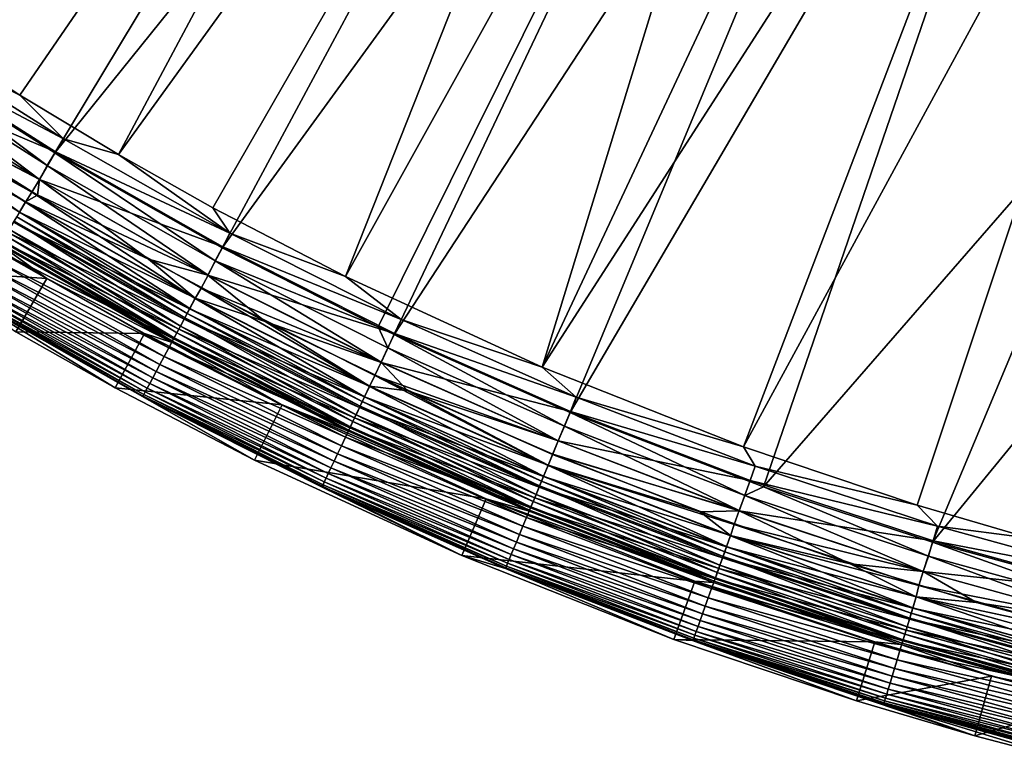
# Model space of a CAD drawing. Header units: metres. Extents: x -900 to 900, y -400 to 400.
# Tile 5 of 243: x -800 to -752, y -394 to -358. Entities that reach past the tile are written whole.
import ezdxf

# ---------------------------------------------------------------- set-up
doc = ezdxf.new("R2010")
doc.units = ezdxf.units.M

msp = doc.modelspace()

# ---------------------------------------------------------------- linework, layer by layer
at = {"layer": 'top'}
for points in [[(-814.191162, -353.609955, -3.399924), (-778.5177, -317.338135, -32.388844), (-806.518616, -359.015991, -3.399924)], [(-778.5177, -317.338135, -32.388844), (-772.715027, -321.034332, -32.375225), (-806.518616, -359.015991, -3.399924)], [(-800.325439, -361.217438, -0.803848), (-771.867798, -319.798737, -29.776999), (-807.198975, -356.74234, -0.803848)], [(-771.867798, -319.798737, -29.776999), (-800.325439, -361.217438, -0.803848), (-795.533813, -364.093658, -0.803848)], [(-765.935669, -323.15976, -29.762093), (-771.867798, -319.798737, -29.776999), (-795.533813, -364.093658, -0.803848)], [(-806.518616, -359.015991, -3.399924), (-772.715027, -321.034332, -32.375225), (-798.623413, -364.016693, -3.399924)], [(-772.715027, -321.034332, -32.375225), (-766.738953, -324.443146, -32.360474), (-798.623413, -364.016693, -3.399924)], [(-765.935669, -323.15976, -29.762093), (-795.533813, -364.093658, -0.803848), (-790.941956, -366.673492, -0.803848)], [(-784.498657, -370.017365, -0.803848), (-765.935669, -323.15976, -29.762093), (-790.941956, -366.673492, -0.803848)], [(-760.099243, -326.105774, -29.746714), (-765.935669, -323.15976, -29.762093), (-784.498657, -370.017365, -0.803848)], [(-798.623413, -364.016693, -3.399924), (-766.738953, -324.443146, -32.360474), (-790.492249, -368.623932, -3.399924)], [(-766.738953, -324.443146, -32.360474), (-760.60376, -327.556427, -32.34457), (-790.492249, -368.623932, -3.399924)], [(-774.93988, -374.420105, -0.803848), (-760.099243, -326.105774, -29.746714), (-784.498657, -370.017365, -0.803848)], [(-774.93988, -374.420105, -0.803848), (-753.64325, -328.983063, -29.72888), (-760.099243, -326.105774, -29.746714)], [(-790.492249, -368.623932, -3.399924), (-760.60376, -327.556427, -32.34457), (-782.918945, -372.458221, -3.399924)], [(-760.60376, -327.556427, -32.34457), (-782.140686, -372.828522, -3.399924), (-782.918945, -372.458221, -3.399924)], [(-760.60376, -327.556427, -32.34457), (-754.324158, -330.367065, -32.327477), (-782.140686, -372.828522, -3.399924)], [(-747.252197, -331.464813, -29.710361), (-753.64325, -328.983063, -29.72888), (-774.93988, -374.420105, -0.803848)], [(-754.324158, -330.367065, -32.327477), (-773.58844, -376.619751, -3.399924), (-782.140686, -372.828522, -3.399924)], [(-754.324158, -330.367065, -32.327477), (-747.914978, -332.868317, -32.309166), (-773.58844, -376.619751, -3.399924)], [(-765.150696, -378.2836, -0.803848), (-747.252197, -331.464813, -29.710361), (-774.93988, -374.420105, -0.803848)], [(-740.871094, -333.599945, -29.690994), (-747.252197, -331.464813, -29.710361), (-765.150696, -378.2836, -0.803848)], [(-747.914978, -332.868317, -32.309166), (-764.190063, -380.22464, -3.399924), (-773.58844, -376.619751, -3.399924)], [(-764.190063, -380.22464, -3.399924), (-747.914978, -332.868317, -32.309166), (-746.190552, -359.55777, -17.935678)], [(-756.717102, -381.120422, -0.803848), (-740.871094, -333.599945, -29.690994), (-765.150696, -378.2836, -0.803848)], [(-740.871094, -333.599945, -29.690994), (-756.717102, -381.120422, -0.803848), (-751.247925, -382.727722, -0.803848)], [(-800.325439, -361.217438, -0.803848), (-807.198975, -356.74234, -0.803848), (-806.070984, -358.346863, -0.456723)], [(-798.211548, -363.327484, -0.456723), (-806.070984, -358.346863, -0.456723), (-806.483887, -358.964722, -0.204445)], [(-798.211548, -363.327484, -0.456723), (-800.325439, -361.217438, -0.803848), (-806.070984, -358.346863, -0.456723)], [(-806.483887, -358.964722, -0.204445), (-807.333557, -360.271362), (-798.593628, -363.964905, -0.204445)], [(-806.915283, -359.610168, -3.101714), (-806.518616, -359.015991, -3.399924), (-798.992798, -364.630707, -3.101714)], [(-806.518616, -359.015991, -3.399924), (-798.623413, -364.016693, -3.399924), (-798.992798, -364.630707, -3.101714)], [(-798.593628, -363.964905, -0.204445), (-798.211548, -363.327484, -0.456723), (-806.483887, -358.964722, -0.204445)], [(-799.375, -365.306335, -3), (-807.33136, -360.268036, -3), (-806.915283, -359.610168, -3.101714)], [(-798.992798, -364.630707, -3.101714), (-799.375, -365.306335, -3), (-806.915283, -359.610168, -3.101714)], [(-755.964355, -382.92392, -3.399924), (-764.190063, -380.22464, -3.399924), (-746.190552, -359.55777, -17.935678)], [(-738.483459, -361.563904, -17.935678), (-755.964355, -382.92392, -3.399924), (-746.190552, -359.55777, -17.935678)], [(-807.33136, -360.268036, -3), (-799.375, -365.306335, -3), (-807.730591, -360.86554, -3)], [(-807.333557, -360.271362), (-807.066772, -361.289337), (-799.377075, -365.309753)], [(-807.333557, -360.271362), (-799.377075, -365.309753), (-798.593628, -363.964905, -0.204445)], [(-807.730591, -360.86554, -3), (-799.744446, -365.922699, -3), (-808.065002, -361.330475, -3.056892)], [(-807.730591, -360.86554, -3), (-799.375, -365.306335, -3), (-799.744446, -365.922699, -3)], [(-795.533813, -364.093658, -0.803848), (-800.325439, -361.217438, -0.803848), (-798.211548, -363.327484, -0.456723)], [(-808.059326, -361.32196, -0.028766), (-808.381104, -361.803497, -0.114353), (-800.051514, -366.396606, -0.028766)], [(-808.065002, -361.330475, -3.056892), (-799.744446, -365.922699, -3), (-800.056763, -366.405396, -3.056892)], [(-800.343872, -366.884247, -3.22474), (-808.065002, -361.330475, -3.056892), (-800.056763, -366.405396, -3.056892)], [(-799.475098, -366.06662), (-807.066772, -361.289337), (-808.059326, -361.32196, -0.028766)], [(-800.051514, -366.396606, -0.028766), (-799.475098, -366.06662), (-808.059326, -361.32196, -0.028766)], [(-807.066772, -361.289337), (-799.475098, -366.06662), (-799.377075, -365.309753)], [(-746.937378, -385.419708, -3.399924), (-755.964355, -382.92392, -3.399924), (-738.483459, -361.563904, -17.935678)], [(-808.381104, -361.803497, -0.114353), (-800.349304, -366.893372, -0.114353), (-800.051514, -366.396606, -0.028766)], [(-790.115173, -367.91864, -0.456723), (-798.211548, -363.327484, -0.456723), (-798.593628, -363.964905, -0.204445)], [(-790.115173, -367.91864, -0.456723), (-795.533813, -364.093658, -0.803848), (-798.211548, -363.327484, -0.456723)], [(-798.593628, -363.964905, -0.204445), (-799.377075, -365.309753), (-790.465576, -368.574036, -0.204445)], [(-798.992798, -364.630707, -3.101714), (-798.623413, -364.016693, -3.399924), (-790.831604, -369.258636, -3.101714)], [(-798.623413, -364.016693, -3.399924), (-790.492249, -368.623932, -3.399924), (-790.831604, -369.258636, -3.101714)], [(-790.465576, -368.574036, -0.204445), (-790.115173, -367.91864, -0.456723), (-798.593628, -363.964905, -0.204445)], [(-790.115173, -367.91864, -0.456723), (-790.941956, -366.673492, -0.803848), (-795.533813, -364.093658, -0.803848)], [(-791.18103, -369.948151, -3), (-799.375, -365.306335, -3), (-798.992798, -364.630707, -3.101714)], [(-790.831604, -369.258636, -3.101714), (-791.18103, -369.948151, -3), (-798.992798, -364.630707, -3.101714)], [(-799.375, -365.306335, -3), (-791.18103, -369.948151, -3), (-799.744446, -365.922699, -3)], [(-799.377075, -365.309753), (-799.475098, -366.06662), (-794.073608, -369.175079)], [(-799.377075, -365.309753), (-794.073608, -369.175079), (-791.182922, -369.951691)], [(-799.377075, -365.309753), (-791.182922, -369.951691), (-790.465576, -368.574036, -0.204445)], [(-799.744446, -365.922699, -3), (-791.807129, -371.083435, -3.056892), (-800.056763, -366.405396, -3.056892)], [(-794.073608, -369.175079), (-799.475098, -366.06662), (-800.051514, -366.396606, -0.028766)], [(-799.744446, -365.922699, -3), (-791.18103, -369.948151, -3), (-791.519775, -370.58194, -3)], [(-799.744446, -365.922699, -3), (-791.519775, -370.58194, -3), (-791.807129, -371.083435, -3.056892)], [(-800.051514, -366.396606, -0.028766), (-800.349304, -366.893372, -0.114353), (-791.802307, -371.074432, -0.028766)], [(-792.070374, -371.575836, -3.22474), (-800.343872, -366.884247, -3.22474), (-800.056763, -366.405396, -3.056892)], [(-800.056763, -366.405396, -3.056892), (-791.807129, -371.083435, -3.056892), (-792.070374, -371.575836, -3.22474)], [(-791.802307, -371.074432, -0.028766), (-794.073608, -369.175079), (-800.051514, -366.396606, -0.028766)], [(-800.349304, -366.893372, -0.114353), (-800.642029, -367.381653, -0.255695), (-792.075378, -371.585205, -0.114353)], [(-792.194824, -371.808533, -3.348771), (-800.479553, -367.110565, -3.348771), (-800.343872, -366.884247, -3.22474)], [(-800.349304, -366.893372, -0.114353), (-792.075378, -371.585205, -0.114353), (-791.802307, -371.074432, -0.028766)], [(-792.194824, -371.808533, -3.348771), (-800.343872, -366.884247, -3.22474), (-792.070374, -371.575836, -3.22474)], [(-784.498657, -370.017365, -0.803848), (-790.941956, -366.673492, -0.803848), (-790.115173, -367.91864, -0.456723)], [(-803.990723, -367.125946, -35), (-799.023621, -370.107483, -35), (-805.572205, -369.675354, -35)], [(-801.278992, -368.483002, -5.959025), (-799.023621, -370.107483, -35), (-803.990723, -367.125946, -35)], [(-800.642029, -367.381653, -0.255695), (-800.926392, -367.855896, -0.451727), (-792.343811, -372.08725, -0.255695)], [(-800.608215, -367.325226, -3.497899), (-792.525452, -372.427032, -3.865118), (-800.840149, -367.712097, -3.865118)], [(-800.642029, -367.381653, -0.255695), (-792.343811, -372.08725, -0.255695), (-792.075378, -371.585205, -0.114353)], [(-800.479553, -367.110565, -3.348771), (-792.312805, -372.029266, -3.497899), (-800.608215, -367.325226, -3.497899)], [(-800.608215, -367.325226, -3.497899), (-792.312805, -372.029266, -3.497899), (-792.525452, -372.427032, -3.865118)], [(-792.312805, -372.029266, -3.497899), (-800.479553, -367.110565, -3.348771), (-792.194824, -371.808533, -3.348771)], [(-800.926392, -367.855896, -0.451727), (-801.199097, -368.310791, -0.70103), (-792.604492, -372.57489, -0.451727)], [(-800.840149, -367.712097, -3.865118), (-792.700439, -372.754333, -4.312942), (-801.031006, -368.030396, -4.312942)], [(-800.926392, -367.855896, -0.451727), (-792.604492, -372.57489, -0.451727), (-792.343811, -372.08725, -0.255695)], [(-800.840149, -367.712097, -3.865118), (-792.525452, -372.427032, -3.865118), (-792.700439, -372.754333, -4.312942)], [(-781.799561, -372.107422, -0.456723), (-790.115173, -367.91864, -0.456723), (-790.465576, -368.574036, -0.204445)], [(-781.799561, -372.107422, -0.456723), (-784.498657, -370.017365, -0.803848), (-790.115173, -367.91864, -0.456723)], [(-801.199097, -368.310791, -0.70103), (-801.457764, -368.742279, -1.000777), (-792.854614, -373.042633, -0.70103)], [(-792.92688, -373.214447, -5.959025), (-801.278992, -368.483002, -5.959025), (-801.262573, -368.416656, -5.381563)], [(-792.912781, -373.151489, -5.381563), (-801.262573, -368.416656, -5.381563), (-801.173767, -368.268524, -4.82471)], [(-792.92688, -373.214447, -5.959025), (-801.262573, -368.416656, -5.381563), (-792.912781, -373.151489, -5.381563)], [(-801.199097, -368.310791, -0.70103), (-792.854614, -373.042633, -0.70103), (-792.604492, -372.57489, -0.451727)], [(-801.031006, -368.030396, -4.312942), (-792.83136, -372.999176, -4.82471), (-801.173767, -368.268524, -4.82471)], [(-801.173767, -368.268524, -4.82471), (-792.83136, -372.999176, -4.82471), (-792.912781, -373.151489, -5.381563)], [(-801.031006, -368.030396, -4.312942), (-792.700439, -372.754333, -4.312942), (-792.83136, -372.999176, -4.82471)], [(-793.091797, -373.486298, -1.000777), (-801.457764, -368.742279, -1.000777), (-801.700134, -369.146545, -1.34779)], [(-792.854614, -373.042633, -0.70103), (-801.457764, -368.742279, -1.000777), (-793.091797, -373.486298, -1.000777)], [(-801.278992, -368.483002, -5.959025), (-792.92688, -373.214447, -5.959025), (-799.023621, -370.107483, -35)], [(-790.465576, -368.574036, -0.204445), (-791.182922, -369.951691), (-782.117371, -372.779236, -0.204445)], [(-790.831604, -369.258636, -3.101714), (-790.492249, -368.623932, -3.399924), (-782.918945, -372.458221, -3.399924)], [(-782.117371, -372.779236, -0.204445), (-781.799561, -372.107422, -0.456723), (-790.465576, -368.574036, -0.204445)], [(-793.314026, -373.901978, -1.34779), (-801.700134, -369.146545, -1.34779), (-801.92395, -369.519836, -1.738888)], [(-793.091797, -373.486298, -1.000777), (-801.700134, -369.146545, -1.34779), (-793.314026, -373.901978, -1.34779)], [(-788.398804, -372.196991), (-794.073608, -369.175079), (-791.802307, -371.074432, -0.028766)], [(-794.073608, -369.175079), (-788.398804, -372.196991), (-791.182922, -369.951691)], [(-782.769104, -374.182343, -3), (-791.18103, -369.948151, -3), (-790.831604, -369.258636, -3.101714)], [(-782.449341, -373.481018, -3.101714), (-782.769104, -374.182343, -3), (-790.831604, -369.258636, -3.101714)], [(-790.831604, -369.258636, -3.101714), (-782.918945, -372.458221, -3.399924), (-782.449341, -373.481018, -3.101714)], [(-805.572205, -369.675354, -35), (-799.023621, -370.107483, -35), (-800.529419, -372.702332, -35)], [(-802.307495, -370.159637, -2.639013), (-793.705383, -374.634033, -2.170691), (-802.126953, -369.85849, -2.170691)], [(-793.519226, -374.285797, -1.738888), (-801.92395, -369.519836, -1.738888), (-802.126953, -369.85849, -2.170691)], [(-802.126953, -369.85849, -2.170691), (-793.705383, -374.634033, -2.170691), (-793.519226, -374.285797, -1.738888)], [(-793.314026, -373.901978, -1.34779), (-801.92395, -369.519836, -1.738888), (-793.519226, -374.285797, -1.738888)], [(-793.870911, -374.943695, -2.639013), (-802.307495, -370.159637, -2.639013), (-802.463867, -370.420471, -3.139467)], [(-793.705383, -374.634033, -2.170691), (-802.307495, -370.159637, -2.639013), (-793.870911, -374.943695, -2.639013)], [(-799.023621, -370.107483, -35), (-794.263611, -372.781769, -35), (-800.529419, -372.702332, -35)], [(-792.92688, -373.214447, -5.959025), (-794.263611, -372.781769, -35), (-799.023621, -370.107483, -35)], [(-791.18103, -369.948151, -3), (-782.769104, -374.182343, -3), (-791.519775, -370.58194, -3)], [(-791.182922, -369.951691), (-788.398804, -372.196991), (-782.770813, -374.185974)], [(-791.182922, -369.951691), (-782.770813, -374.185974), (-782.117371, -372.779236, -0.204445)], [(-774.93988, -374.420105, -0.803848), (-784.498657, -370.017365, -0.803848), (-781.799561, -372.107422, -0.456723)], [(-802.772949, -370.936005, -4.786941), (-794.22876, -375.612946, -4.218875), (-802.697693, -370.810516, -4.218875)], [(-802.697693, -370.810516, -4.218875), (-794.134033, -375.435822, -3.667668), (-802.594421, -370.638245, -3.667668)], [(-802.697693, -370.810516, -4.218875), (-794.22876, -375.612946, -4.218875), (-794.134033, -375.435822, -3.667668)], [(-794.014343, -375.211884, -3.139467), (-802.463867, -370.420471, -3.139467), (-802.594421, -370.638245, -3.667668)], [(-802.594421, -370.638245, -3.667668), (-794.134033, -375.435822, -3.667668), (-794.014343, -375.211884, -3.139467)], [(-793.870911, -374.943695, -2.639013), (-802.463867, -370.420471, -3.139467), (-794.014343, -375.211884, -3.139467)], [(-791.519775, -370.58194, -3), (-783.334167, -375.351532, -3.056892), (-791.807129, -371.083435, -3.056892)], [(-791.519775, -370.58194, -3), (-782.769104, -374.182343, -3), (-783.076355, -374.83197, -3)], [(-791.519775, -370.58194, -3), (-783.076355, -374.83197, -3), (-783.334167, -375.351532, -3.056892)], [(-802.82135, -371.056213, -5.947641), (-794.340454, -375.821899, -5.365363), (-802.819519, -371.013733, -5.365363)], [(-802.82135, -371.056213, -5.947641), (-794.341064, -375.860199, -5.947641), (-794.340454, -375.821899, -5.365363)], [(-794.341064, -375.860199, -5.947641), (-802.82135, -371.056213, -5.947641), (-788.915894, -378.936615, -35)], [(-788.915894, -378.936615, -35), (-802.82135, -371.056213, -5.947641), (-795.696838, -375.417389, -35)], [(-802.82135, -371.056213, -5.947641), (-800.529419, -372.702332, -35), (-795.696838, -375.417389, -35)], [(-802.819519, -371.013733, -5.365363), (-794.297729, -375.741974, -4.786941), (-802.772949, -370.936005, -4.786941)], [(-802.819519, -371.013733, -5.365363), (-794.340454, -375.821899, -5.365363), (-794.297729, -375.741974, -4.786941)], [(-802.772949, -370.936005, -4.786941), (-794.297729, -375.741974, -4.786941), (-794.22876, -375.612946, -4.218875)], [(-791.802307, -371.074432, -0.028766), (-792.075378, -371.585205, -0.114353), (-783.329773, -375.342285, -0.028766)], [(-791.807129, -371.083435, -3.056892), (-783.572937, -375.856262, -3.22474), (-792.070374, -371.575836, -3.22474)], [(-791.807129, -371.083435, -3.056892), (-783.334167, -375.351532, -3.056892), (-783.572937, -375.856262, -3.22474)], [(-783.329773, -375.342285, -0.028766), (-788.398804, -372.196991), (-791.802307, -371.074432, -0.028766)], [(-792.075378, -371.585205, -0.114353), (-792.343811, -372.08725, -0.255695), (-783.577454, -375.865845, -0.114353)], [(-783.792786, -376.321045, -3.497899), (-792.312805, -372.029266, -3.497899), (-792.194824, -371.808533, -3.348771)], [(-783.68573, -376.094788, -3.348771), (-792.194824, -371.808533, -3.348771), (-792.070374, -371.575836, -3.22474)], [(-783.792786, -376.321045, -3.497899), (-792.194824, -371.808533, -3.348771), (-783.68573, -376.094788, -3.348771)], [(-792.075378, -371.585205, -0.114353), (-783.577454, -375.865845, -0.114353), (-783.329773, -375.342285, -0.028766)], [(-792.070374, -371.575836, -3.22474), (-783.572937, -375.856262, -3.22474), (-783.68573, -376.094788, -3.348771)], [(-792.343811, -372.08725, -0.255695), (-792.604492, -372.57489, -0.451727), (-783.820923, -376.380493, -0.255695)], [(-792.312805, -372.029266, -3.497899), (-783.985657, -376.72879, -3.865118), (-792.525452, -372.427032, -3.865118)], [(-792.343811, -372.08725, -0.255695), (-783.820923, -376.380493, -0.255695), (-783.577454, -375.865845, -0.114353)], [(-783.985657, -376.72879, -3.865118), (-792.312805, -372.029266, -3.497899), (-783.792786, -376.321045, -3.497899)], [(-781.478333, -375.562561), (-788.398804, -372.196991), (-783.329773, -375.342285, -0.028766)], [(-788.398804, -372.196991), (-781.478333, -375.562561), (-782.770813, -374.185974)], [(-773.282471, -375.881042, -0.456723), (-781.799561, -372.107422, -0.456723), (-782.117371, -372.779236, -0.204445)], [(-773.282471, -375.881042, -0.456723), (-774.93988, -374.420105, -0.803848), (-781.799561, -372.107422, -0.456723)], [(-800.529419, -372.702332, -35), (-794.263611, -372.781769, -35), (-795.696838, -375.417389, -35)], [(-792.604492, -372.57489, -0.451727), (-792.854614, -373.042633, -0.70103), (-784.057373, -376.880341, -0.451727)], [(-792.700439, -372.754333, -4.312942), (-784.263062, -377.315247, -4.82471), (-792.83136, -372.999176, -4.82471)], [(-792.525452, -372.427032, -3.865118), (-784.144348, -377.06427, -4.312942), (-792.700439, -372.754333, -4.312942)], [(-792.700439, -372.754333, -4.312942), (-784.144348, -377.06427, -4.312942), (-784.263062, -377.315247, -4.82471)], [(-792.604492, -372.57489, -0.451727), (-784.057373, -376.880341, -0.451727), (-783.820923, -376.380493, -0.255695)], [(-792.525452, -372.427032, -3.865118), (-783.985657, -376.72879, -3.865118), (-784.144348, -377.06427, -4.312942)], [(-782.918945, -372.458221, -3.399924), (-782.140686, -372.828522, -3.399924), (-782.449341, -373.481018, -3.101714)], [(-794.263611, -372.781769, -35), (-787.584473, -376.248138, -35), (-795.696838, -375.417389, -35)], [(-794.263611, -372.781769, -35), (-792.92688, -373.214447, -5.959025), (-787.584473, -376.248138, -35)], [(-784.284119, -377.359802, -0.70103), (-792.854614, -373.042633, -0.70103), (-793.091797, -373.486298, -1.000777)], [(-784.3526, -377.530334, -5.959025), (-792.92688, -373.214447, -5.959025), (-792.912781, -373.151489, -5.381563)], [(-792.92688, -373.214447, -5.959025), (-784.3526, -377.530334, -5.959025), (-787.584473, -376.248138, -35)], [(-792.83136, -372.999176, -4.82471), (-784.336914, -377.471375, -5.381563), (-792.912781, -373.151489, -5.381563)], [(-792.912781, -373.151489, -5.381563), (-784.336914, -377.471375, -5.381563), (-784.3526, -377.530334, -5.959025)], [(-784.057373, -376.880341, -0.451727), (-792.854614, -373.042633, -0.70103), (-784.284119, -377.359802, -0.70103)], [(-792.83136, -372.999176, -4.82471), (-784.263062, -377.315247, -4.82471), (-784.336914, -377.471375, -5.381563)], [(-782.117371, -372.779236, -0.204445), (-782.770813, -374.185974), (-773.566895, -376.567657, -0.204445)], [(-782.449341, -373.481018, -3.101714), (-782.140686, -372.828522, -3.399924), (-773.863953, -377.284882, -3.101714)], [(-782.140686, -372.828522, -3.399924), (-773.58844, -376.619751, -3.399924), (-773.863953, -377.284882, -3.101714)], [(-773.566895, -376.567657, -0.204445), (-773.282471, -375.881042, -0.456723), (-782.117371, -372.779236, -0.204445)], [(-784.499268, -377.814606, -1.000777), (-793.091797, -373.486298, -1.000777), (-793.314026, -373.901978, -1.34779)], [(-784.284119, -377.359802, -0.70103), (-793.091797, -373.486298, -1.000777), (-784.499268, -377.814606, -1.000777)], [(-774.159607, -377.998688, -3), (-782.769104, -374.182343, -3), (-782.449341, -373.481018, -3.101714)], [(-773.863953, -377.284882, -3.101714), (-774.159607, -377.998688, -3), (-782.449341, -373.481018, -3.101714)], [(-784.700806, -378.240692, -1.34779), (-793.314026, -373.901978, -1.34779), (-793.519226, -374.285797, -1.738888)], [(-784.499268, -377.814606, -1.000777), (-793.314026, -373.901978, -1.34779), (-784.700806, -378.240692, -1.34779)], [(-782.769104, -374.182343, -3), (-774.159607, -377.998688, -3), (-783.076355, -374.83197, -3)], [(-782.770813, -374.185974), (-781.478333, -375.562561), (-774.161133, -378.00238)], [(-782.770813, -374.185974), (-774.161133, -378.00238), (-773.566895, -376.567657, -0.204445)], [(-785.055786, -378.991089, -2.170691), (-793.705383, -374.634033, -2.170691), (-793.870911, -374.943695, -2.639013)], [(-793.705383, -374.634033, -2.170691), (-784.886963, -378.634125, -1.738888), (-793.519226, -374.285797, -1.738888)], [(-784.886963, -378.634125, -1.738888), (-793.705383, -374.634033, -2.170691), (-785.055786, -378.991089, -2.170691)], [(-793.519226, -374.285797, -1.738888), (-784.886963, -378.634125, -1.738888), (-784.700806, -378.240692, -1.34779)], [(-765.150696, -378.2836, -0.803848), (-774.93988, -374.420105, -0.803848), (-773.282471, -375.881042, -0.456723)], [(-785.205933, -379.308502, -2.639013), (-793.870911, -374.943695, -2.639013), (-794.014343, -375.211884, -3.139467)], [(-785.055786, -378.991089, -2.170691), (-793.870911, -374.943695, -2.639013), (-785.205933, -379.308502, -2.639013)], [(-783.076355, -374.83197, -3), (-774.655823, -379.196594, -3.056892), (-783.334167, -375.351532, -3.056892)], [(-783.076355, -374.83197, -3), (-774.159607, -377.998688, -3), (-774.434631, -378.662598, -3)], [(-783.076355, -374.83197, -3), (-774.434631, -378.662598, -3), (-774.655823, -379.196594, -3.056892)], [(-795.696838, -375.417389, -35), (-787.584473, -376.248138, -35), (-788.915894, -378.936615, -35)], [(-794.297729, -375.741974, -4.786941), (-785.530457, -379.994507, -4.218875), (-794.22876, -375.612946, -4.218875)], [(-794.22876, -375.612946, -4.218875), (-785.44458, -379.812958, -3.667668), (-794.134033, -375.435822, -3.667668)], [(-794.22876, -375.612946, -4.218875), (-785.530457, -379.994507, -4.218875), (-785.44458, -379.812958, -3.667668)], [(-794.134033, -375.435822, -3.667668), (-785.335999, -379.583405, -3.139467), (-794.014343, -375.211884, -3.139467)], [(-794.134033, -375.435822, -3.667668), (-785.44458, -379.812958, -3.667668), (-785.335999, -379.583405, -3.139467)], [(-794.014343, -375.211884, -3.139467), (-785.335999, -379.583405, -3.139467), (-785.205933, -379.308502, -2.639013)], [(-783.329773, -375.342285, -0.028766), (-783.577454, -375.865845, -0.114353), (-774.651917, -379.187134, -0.028766)], [(-783.334167, -375.351532, -3.056892), (-774.869507, -379.712433, -3.22474), (-783.572937, -375.856262, -3.22474)], [(-783.334167, -375.351532, -3.056892), (-774.655823, -379.196594, -3.056892), (-774.869507, -379.712433, -3.22474)], [(-774.651917, -379.187134, -0.028766), (-781.478333, -375.562561), (-783.329773, -375.342285, -0.028766)], [(-774.651917, -379.187134, -0.028766), (-774.428955, -378.648926), (-781.478333, -375.562561)], [(-781.478333, -375.562561), (-774.428955, -378.648926), (-774.161133, -378.00238)], [(-794.341064, -375.860199, -5.947641), (-785.631775, -380.20871, -5.365363), (-794.340454, -375.821899, -5.365363)], [(-794.341064, -375.860199, -5.947641), (-785.635315, -380.24234, -5.947641), (-785.631775, -380.20871, -5.365363)], [(-785.635315, -380.24234, -5.947641), (-794.341064, -375.860199, -5.947641), (-778.849915, -383.57309, -35)], [(-778.849915, -383.57309, -35), (-794.341064, -375.860199, -5.947641), (-788.915894, -378.936615, -35)], [(-794.340454, -375.821899, -5.365363), (-785.593018, -380.12677, -4.786941), (-794.297729, -375.741974, -4.786941)], [(-794.340454, -375.821899, -5.365363), (-785.631775, -380.20871, -5.365363), (-785.593018, -380.12677, -4.786941)], [(-794.297729, -375.741974, -4.786941), (-785.593018, -380.12677, -4.786941), (-785.530457, -379.994507, -4.218875)], [(-783.577454, -375.865845, -0.114353), (-783.820923, -376.380493, -0.255695), (-774.873535, -379.722229, -0.114353)], [(-775.066223, -380.187469, -3.497899), (-783.792786, -376.321045, -3.497899), (-783.68573, -376.094788, -3.348771)], [(-783.572937, -375.856262, -3.22474), (-774.970459, -379.956207, -3.348771), (-783.68573, -376.094788, -3.348771)], [(-783.68573, -376.094788, -3.348771), (-774.970459, -379.956207, -3.348771), (-775.066223, -380.187469, -3.497899)], [(-783.577454, -375.865845, -0.114353), (-774.873535, -379.722229, -0.114353), (-774.651917, -379.187134, -0.028766)], [(-783.572937, -375.856262, -3.22474), (-774.869507, -379.712433, -3.22474), (-774.970459, -379.956207, -3.348771)], [(-764.582947, -379.228088, -0.456723), (-773.282471, -375.881042, -0.456723), (-773.566895, -376.567657, -0.204445)], [(-764.582947, -379.228088, -0.456723), (-765.150696, -378.2836, -0.803848), (-773.282471, -375.881042, -0.456723)], [(-787.584473, -376.248138, -35), (-777.671326, -380.814148, -35), (-788.915894, -378.936615, -35)], [(-787.584473, -376.248138, -35), (-784.3526, -377.530334, -5.959025), (-775.576904, -381.420349, -5.959025)], [(-787.584473, -376.248138, -35), (-775.576904, -381.420349, -5.959025), (-777.671326, -380.814148, -35)], [(-783.820923, -376.380493, -0.255695), (-784.057373, -376.880341, -0.451727), (-775.091431, -380.24823, -0.255695)], [(-775.238831, -380.604156, -3.865118), (-783.985657, -376.72879, -3.865118), (-783.792786, -376.321045, -3.497899)], [(-783.820923, -376.380493, -0.255695), (-775.091431, -380.24823, -0.255695), (-774.873535, -379.722229, -0.114353)], [(-775.238831, -380.604156, -3.865118), (-783.792786, -376.321045, -3.497899), (-775.066223, -380.187469, -3.497899)], [(-773.566895, -376.567657, -0.204445), (-774.161133, -378.00238), (-764.833191, -379.927826, -0.204445)], [(-764.833191, -379.927826, -0.204445), (-764.582947, -379.228088, -0.456723), (-773.566895, -376.567657, -0.204445)], [(-775.30304, -380.759064, -0.451727), (-784.057373, -376.880341, -0.451727), (-784.284119, -377.359802, -0.70103)], [(-784.144348, -377.06427, -4.312942), (-775.487122, -381.203552, -4.82471), (-784.263062, -377.315247, -4.82471)], [(-783.985657, -376.72879, -3.865118), (-775.380859, -380.947052, -4.312942), (-784.144348, -377.06427, -4.312942)], [(-784.144348, -377.06427, -4.312942), (-775.380859, -380.947052, -4.312942), (-775.487122, -381.203552, -4.82471)], [(-775.091431, -380.24823, -0.255695), (-784.057373, -376.880341, -0.451727), (-775.30304, -380.759064, -0.451727)], [(-775.380859, -380.947052, -4.312942), (-783.985657, -376.72879, -3.865118), (-775.238831, -380.604156, -3.865118)], [(-773.863953, -377.284882, -3.101714), (-773.58844, -376.619751, -3.399924), (-765.094666, -380.658752, -3.101714)], [(-773.58844, -376.619751, -3.399924), (-764.190063, -380.22464, -3.399924), (-765.094666, -380.658752, -3.101714)], [(-775.505981, -381.249084, -0.70103), (-784.284119, -377.359802, -0.70103), (-784.499268, -377.814606, -1.000777)], [(-784.336914, -377.471375, -5.381563), (-775.576904, -381.420349, -5.959025), (-784.3526, -377.530334, -5.959025)], [(-784.263062, -377.315247, -4.82471), (-775.553223, -381.363129, -5.381563), (-784.336914, -377.471375, -5.381563)], [(-784.336914, -377.471375, -5.381563), (-775.553223, -381.363129, -5.381563), (-775.576904, -381.420349, -5.959025)], [(-775.30304, -380.759064, -0.451727), (-784.284119, -377.359802, -0.70103), (-775.505981, -381.249084, -0.70103)], [(-784.263062, -377.315247, -4.82471), (-775.487122, -381.203552, -4.82471), (-775.553223, -381.363129, -5.381563)], [(-765.37323, -381.38797, -3), (-774.159607, -377.998688, -3), (-773.863953, -377.284882, -3.101714)], [(-765.094666, -380.658752, -3.101714), (-765.37323, -381.38797, -3), (-773.863953, -377.284882, -3.101714)], [(-775.698486, -381.713898, -1.000777), (-784.499268, -377.814606, -1.000777), (-784.700806, -378.240692, -1.34779)], [(-775.505981, -381.249084, -0.70103), (-784.499268, -377.814606, -1.000777), (-775.698486, -381.713898, -1.000777)], [(-774.159607, -377.998688, -3), (-765.37323, -381.38797, -3), (-774.434631, -378.662598, -3)], [(-774.161133, -378.00238), (-774.428955, -378.648926), (-765.374573, -381.391724)], [(-774.161133, -378.00238), (-765.374573, -381.391724), (-764.833191, -379.927826, -0.204445)], [(-784.886963, -378.634125, -1.738888), (-775.878906, -382.149384, -1.34779), (-784.700806, -378.240692, -1.34779)], [(-784.700806, -378.240692, -1.34779), (-775.878906, -382.149384, -1.34779), (-775.698486, -381.713898, -1.000777)], [(-756.717102, -381.120422, -0.803848), (-765.150696, -378.2836, -0.803848), (-764.582947, -379.228088, -0.456723)], [(-788.915894, -378.936615, -35), (-777.671326, -380.814148, -35), (-778.849915, -383.57309, -35)], [(-776.196594, -382.91629, -2.170691), (-785.055786, -378.991089, -2.170691), (-785.205933, -379.308502, -2.639013)], [(-776.045471, -382.551483, -1.738888), (-784.886963, -378.634125, -1.738888), (-785.055786, -378.991089, -2.170691)], [(-776.045471, -382.551483, -1.738888), (-785.055786, -378.991089, -2.170691), (-776.196594, -382.91629, -2.170691)], [(-775.878906, -382.149384, -1.34779), (-784.886963, -378.634125, -1.738888), (-776.045471, -382.551483, -1.738888)], [(-774.434631, -378.662598, -3), (-765.615356, -382.064575, -3), (-774.655823, -379.196594, -3.056892)], [(-767.257324, -381.452881), (-774.428955, -378.648926), (-774.651917, -379.187134, -0.028766)], [(-774.434631, -378.662598, -3), (-765.37323, -381.38797, -3), (-765.615356, -382.064575, -3)], [(-774.428955, -378.648926), (-767.257324, -381.452881), (-765.374573, -381.391724)], [(-785.335999, -379.583405, -3.139467), (-776.330933, -383.240692, -2.639013), (-785.205933, -379.308502, -2.639013)], [(-785.205933, -379.308502, -2.639013), (-776.330933, -383.240692, -2.639013), (-776.196594, -382.91629, -2.170691)], [(-774.651917, -379.187134, -0.028766), (-774.873535, -379.722229, -0.114353), (-765.788147, -382.597351, -0.028766)], [(-774.655823, -379.196594, -3.056892), (-765.979614, -383.13269, -3.22474), (-774.869507, -379.712433, -3.22474)], [(-774.655823, -379.196594, -3.056892), (-765.615356, -382.064575, -3), (-765.791565, -382.606995, -3.056892)], [(-774.655823, -379.196594, -3.056892), (-765.791565, -382.606995, -3.056892), (-765.979614, -383.13269, -3.22474)], [(-765.788147, -382.597351, -0.028766), (-767.257324, -381.452881), (-774.651917, -379.187134, -0.028766)], [(-755.725647, -382.142822, -0.456723), (-764.582947, -379.228088, -0.456723), (-764.833191, -379.927826, -0.204445)], [(-755.725647, -382.142822, -0.456723), (-756.717102, -381.120422, -0.803848), (-764.582947, -379.228088, -0.456723)], [(-785.530457, -379.994507, -4.218875), (-776.544495, -383.756256, -3.667668), (-785.44458, -379.812958, -3.667668)], [(-785.44458, -379.812958, -3.667668), (-776.447327, -383.521667, -3.139467), (-785.335999, -379.583405, -3.139467)], [(-785.44458, -379.812958, -3.667668), (-776.544495, -383.756256, -3.667668), (-776.447327, -383.521667, -3.139467)], [(-785.335999, -379.583405, -3.139467), (-776.447327, -383.521667, -3.139467), (-776.330933, -383.240692, -2.639013)], [(-774.873535, -379.722229, -0.114353), (-775.091431, -380.24823, -0.255695), (-765.983215, -383.1427, -0.114353)], [(-774.869507, -379.712433, -3.22474), (-766.068481, -383.381134, -3.348771), (-774.970459, -379.956207, -3.348771)], [(-774.873535, -379.722229, -0.114353), (-765.983215, -383.1427, -0.114353), (-765.788147, -382.597351, -0.028766)], [(-774.869507, -379.712433, -3.22474), (-765.979614, -383.13269, -3.22474), (-766.068481, -383.381134, -3.348771)], [(-764.833191, -379.927826, -0.204445), (-765.374573, -381.391724), (-755.941223, -382.854004, -0.204445)], [(-755.941223, -382.854004, -0.204445), (-755.725647, -382.142822, -0.456723), (-764.833191, -379.927826, -0.204445)], [(-785.635315, -380.24234, -5.947641), (-776.712036, -384.160736, -5.365363), (-785.631775, -380.20871, -5.365363)], [(-785.635315, -380.24234, -5.947641), (-776.724976, -384.191986, -5.947641), (-776.712036, -384.160736, -5.365363)], [(-776.724976, -384.191986, -5.947641), (-785.635315, -380.24234, -5.947641), (-778.849915, -383.57309, -35)], [(-785.631775, -380.20871, -5.365363), (-776.677368, -384.076996, -4.786941), (-785.593018, -380.12677, -4.786941)], [(-785.631775, -380.20871, -5.365363), (-776.712036, -384.160736, -5.365363), (-776.677368, -384.076996, -4.786941)], [(-785.593018, -380.12677, -4.786941), (-776.621338, -383.941803, -4.218875), (-785.530457, -379.994507, -4.218875)], [(-785.593018, -380.12677, -4.786941), (-776.677368, -384.076996, -4.786941), (-776.621338, -383.941803, -4.218875)], [(-785.530457, -379.994507, -4.218875), (-776.621338, -383.941803, -4.218875), (-776.544495, -383.756256, -3.667668)], [(-766.174927, -383.678711, -0.255695), (-775.091431, -380.24823, -0.255695), (-775.30304, -380.759064, -0.451727)], [(-766.304688, -384.041473, -3.865118), (-775.238831, -380.604156, -3.865118), (-775.066223, -380.187469, -3.497899)], [(-765.983215, -383.1427, -0.114353), (-775.091431, -380.24823, -0.255695), (-766.174927, -383.678711, -0.255695)], [(-774.970459, -379.956207, -3.348771), (-766.152771, -383.616791, -3.497899), (-775.066223, -380.187469, -3.497899)], [(-775.066223, -380.187469, -3.497899), (-766.152771, -383.616791, -3.497899), (-766.304688, -384.041473, -3.865118)], [(-774.970459, -379.956207, -3.348771), (-766.068481, -383.381134, -3.348771), (-766.152771, -383.616791, -3.497899)], [(-765.094666, -380.658752, -3.101714), (-764.190063, -380.22464, -3.399924), (-756.166443, -383.596863, -3.101714)], [(-764.190063, -380.22464, -3.399924), (-755.964355, -382.92392, -3.399924), (-756.166443, -383.596863, -3.101714)], [(-777.671326, -380.814148, -35), (-767.519226, -384.820801, -35), (-778.849915, -383.57309, -35)], [(-775.576904, -381.420349, -5.959025), (-766.620911, -384.875061, -5.959025), (-777.671326, -380.814148, -35)], [(-777.671326, -380.814148, -35), (-766.620911, -384.875061, -5.959025), (-767.519226, -384.820801, -35)], [(-766.361145, -384.199341, -0.451727), (-775.30304, -380.759064, -0.451727), (-775.505981, -381.249084, -0.70103)], [(-766.429688, -384.3909, -4.312942), (-775.380859, -380.947052, -4.312942), (-775.238831, -380.604156, -3.865118)], [(-766.174927, -383.678711, -0.255695), (-775.30304, -380.759064, -0.451727), (-766.361145, -384.199341, -0.451727)], [(-766.429688, -384.3909, -4.312942), (-775.238831, -380.604156, -3.865118), (-766.304688, -384.041473, -3.865118)], [(-756.431091, -384.342041, -3), (-765.37323, -381.38797, -3), (-765.094666, -380.658752, -3.101714)], [(-756.166443, -383.596863, -3.101714), (-756.431091, -384.342041, -3), (-765.094666, -380.658752, -3.101714)], [(-766.539795, -384.69873, -0.70103), (-775.505981, -381.249084, -0.70103), (-775.698486, -381.713898, -1.000777)], [(-775.553223, -381.363129, -5.381563), (-766.620911, -384.875061, -5.959025), (-775.576904, -381.420349, -5.959025)], [(-775.487122, -381.203552, -4.82471), (-766.58136, -384.814941, -5.381563), (-775.553223, -381.363129, -5.381563)], [(-775.553223, -381.363129, -5.381563), (-766.58136, -384.814941, -5.381563), (-766.620911, -384.875061, -5.959025)], [(-766.361145, -384.199341, -0.451727), (-775.505981, -381.249084, -0.70103), (-766.539795, -384.69873, -0.70103)], [(-775.380859, -380.947052, -4.312942), (-766.523193, -384.652313, -4.82471), (-775.487122, -381.203552, -4.82471)], [(-775.487122, -381.203552, -4.82471), (-766.523193, -384.652313, -4.82471), (-766.58136, -384.814941, -5.381563)], [(-766.523193, -384.652313, -4.82471), (-775.380859, -380.947052, -4.312942), (-766.429688, -384.3909, -4.312942)], [(-751.247925, -382.727722, -0.803848), (-756.717102, -381.120422, -0.803848), (-755.725647, -382.142822, -0.456723)], [(-775.878906, -382.149384, -1.34779), (-766.709229, -385.172394, -1.000777), (-775.698486, -381.713898, -1.000777)], [(-775.698486, -381.713898, -1.000777), (-766.709229, -385.172394, -1.000777), (-766.539795, -384.69873, -0.70103)], [(-765.374573, -381.391724), (-767.257324, -381.452881), (-759.979309, -383.967896)], [(-759.979309, -383.967896), (-767.257324, -381.452881), (-765.788147, -382.597351, -0.028766)], [(-765.37323, -381.38797, -3), (-756.431091, -384.342041, -3), (-765.615356, -382.064575, -3)], [(-765.374573, -381.391724), (-759.979309, -383.967896), (-756.432251, -384.345856)], [(-765.374573, -381.391724), (-756.432251, -384.345856), (-755.941223, -382.854004, -0.204445)], [(-766.867981, -385.616211, -1.34779), (-775.878906, -382.149384, -1.34779), (-776.045471, -382.551483, -1.738888)], [(-766.709229, -385.172394, -1.000777), (-775.878906, -382.149384, -1.34779), (-766.867981, -385.616211, -1.34779)], [(-765.615356, -382.064575, -3), (-756.639709, -385.029724, -3), (-765.791565, -382.606995, -3.056892)], [(-765.615356, -382.064575, -3), (-756.431091, -384.342041, -3), (-756.639709, -385.029724, -3)], [(-746.736816, -384.620972, -0.456723), (-755.725647, -382.142822, -0.456723), (-755.941223, -382.854004, -0.204445)], [(-746.736816, -384.620972, -0.456723), (-751.247925, -382.727722, -0.803848), (-755.725647, -382.142822, -0.456723)], [(-767.014587, -386.026001, -1.738888), (-776.045471, -382.551483, -1.738888), (-776.196594, -382.91629, -2.170691)], [(-766.867981, -385.616211, -1.34779), (-776.045471, -382.551483, -1.738888), (-767.014587, -386.026001, -1.738888)], [(-765.788147, -382.597351, -0.028766), (-765.983215, -383.1427, -0.114353), (-756.763672, -385.567108, -0.028766)], [(-765.791565, -382.606995, -3.056892), (-756.928589, -386.111176, -3.22474), (-765.979614, -383.13269, -3.22474)], [(-765.791565, -382.606995, -3.056892), (-756.639709, -385.029724, -3), (-756.766663, -385.576904, -3.056892)], [(-756.928589, -386.111176, -3.22474), (-765.791565, -382.606995, -3.056892), (-756.766663, -385.576904, -3.056892)], [(-756.763672, -385.567108, -0.028766), (-759.979309, -383.967896), (-765.788147, -382.597351, -0.028766)], [(-776.447327, -383.521667, -3.139467), (-767.265808, -386.728363, -2.639013), (-776.330933, -383.240692, -2.639013)], [(-776.330933, -383.240692, -2.639013), (-767.147583, -386.397797, -2.170691), (-776.196594, -382.91629, -2.170691)], [(-776.330933, -383.240692, -2.639013), (-767.265808, -386.728363, -2.639013), (-767.147583, -386.397797, -2.170691)], [(-776.196594, -382.91629, -2.170691), (-767.147583, -386.397797, -2.170691), (-767.014587, -386.026001, -1.738888)], [(-756.931702, -386.121338, -0.114353), (-765.983215, -383.1427, -0.114353), (-766.174927, -383.678711, -0.255695)], [(-765.979614, -383.13269, -3.22474), (-757.005127, -386.363678, -3.348771), (-766.068481, -383.381134, -3.348771)], [(-756.763672, -385.567108, -0.028766), (-765.983215, -383.1427, -0.114353), (-756.931702, -386.121338, -0.114353)], [(-765.979614, -383.13269, -3.22474), (-756.928589, -386.111176, -3.22474), (-757.005127, -386.363678, -3.348771)], [(-755.941223, -382.854004, -0.204445), (-756.432251, -384.345856), (-746.917175, -385.341827, -0.204445)], [(-756.166443, -383.596863, -3.101714), (-755.964355, -382.92392, -3.399924), (-747.10553, -386.094849, -3.101714)], [(-755.964355, -382.92392, -3.399924), (-746.937378, -385.419708, -3.399924), (-747.10553, -386.094849, -3.101714)], [(-746.917175, -385.341827, -0.204445), (-746.736816, -384.620972, -0.456723), (-755.941223, -382.854004, -0.204445)], [(-776.724976, -384.191986, -5.947641), (-778.849915, -383.57309, -35), (-768.541199, -387.641479, -35)], [(-778.849915, -383.57309, -35), (-767.519226, -384.820801, -35), (-768.541199, -387.641479, -35)], [(-776.621338, -383.941803, -4.218875), (-767.453796, -387.253784, -3.667668), (-776.544495, -383.756256, -3.667668)], [(-776.544495, -383.756256, -3.667668), (-767.368286, -387.014709, -3.139467), (-776.447327, -383.521667, -3.139467)], [(-776.544495, -383.756256, -3.667668), (-767.453796, -387.253784, -3.667668), (-767.368286, -387.014709, -3.139467)], [(-776.447327, -383.521667, -3.139467), (-767.368286, -387.014709, -3.139467), (-767.265808, -386.728363, -2.639013)], [(-757.096863, -386.666138, -0.255695), (-766.174927, -383.678711, -0.255695), (-766.361145, -384.199341, -0.451727)], [(-766.152771, -383.616791, -3.497899), (-757.208618, -387.034821, -3.865118), (-766.304688, -384.041473, -3.865118)], [(-756.931702, -386.121338, -0.114353), (-766.174927, -383.678711, -0.255695), (-757.096863, -386.666138, -0.255695)], [(-766.068481, -383.381134, -3.348771), (-757.077759, -386.60321, -3.497899), (-766.152771, -383.616791, -3.497899)], [(-766.152771, -383.616791, -3.497899), (-757.077759, -386.60321, -3.497899), (-757.208618, -387.034821, -3.865118)], [(-766.068481, -383.381134, -3.348771), (-757.005127, -386.363678, -3.348771), (-757.077759, -386.60321, -3.497899)], [(-747.354797, -386.85379, -3), (-756.431091, -384.342041, -3), (-756.166443, -383.596863, -3.101714)], [(-747.10553, -386.094849, -3.101714), (-747.354797, -386.85379, -3), (-756.166443, -383.596863, -3.101714)], [(-776.724976, -384.191986, -5.947641), (-767.601196, -387.665985, -5.365363), (-776.712036, -384.160736, -5.365363)], [(-776.724976, -384.191986, -5.947641), (-767.631592, -387.699707, -5.947641), (-767.601196, -387.665985, -5.365363)], [(-767.631592, -387.699707, -5.947641), (-776.724976, -384.191986, -5.947641), (-768.541199, -387.641479, -35)], [(-776.712036, -384.160736, -5.365363), (-767.570679, -387.580658, -4.786941), (-776.677368, -384.076996, -4.786941)], [(-776.712036, -384.160736, -5.365363), (-767.601196, -387.665985, -5.365363), (-767.570679, -387.580658, -4.786941)], [(-776.677368, -384.076996, -4.786941), (-767.521423, -387.442902, -4.218875), (-776.621338, -383.941803, -4.218875)], [(-776.677368, -384.076996, -4.786941), (-767.570679, -387.580658, -4.786941), (-767.521423, -387.442902, -4.218875)], [(-776.621338, -383.941803, -4.218875), (-767.521423, -387.442902, -4.218875), (-767.453796, -387.253784, -3.667668)], [(-757.257202, -387.195251, -0.451727), (-766.361145, -384.199341, -0.451727), (-766.539795, -384.69873, -0.70103)], [(-757.316223, -387.389954, -4.312942), (-766.429688, -384.3909, -4.312942), (-766.304688, -384.041473, -3.865118)], [(-757.096863, -386.666138, -0.255695), (-766.361145, -384.199341, -0.451727), (-757.257202, -387.195251, -0.451727)], [(-766.304688, -384.041473, -3.865118), (-757.208618, -387.034821, -3.865118), (-757.316223, -387.389954, -4.312942)], [(-753.825745, -385.844604), (-759.979309, -383.967896), (-756.763672, -385.567108, -0.028766)], [(-759.979309, -383.967896), (-753.825745, -385.844604), (-756.432251, -384.345856)], [(-766.709229, -385.172394, -1.000777), (-757.411072, -387.702789, -0.70103), (-766.539795, -384.69873, -0.70103)], [(-766.523193, -384.652313, -4.82471), (-757.446899, -387.820892, -5.381563), (-766.58136, -384.814941, -5.381563)], [(-766.539795, -384.69873, -0.70103), (-757.411072, -387.702789, -0.70103), (-757.257202, -387.195251, -0.451727)], [(-757.39679, -387.65564, -4.82471), (-766.523193, -384.652313, -4.82471), (-766.429688, -384.3909, -4.312942)], [(-757.446899, -387.820892, -5.381563), (-766.523193, -384.652313, -4.82471), (-757.39679, -387.65564, -4.82471)], [(-757.39679, -387.65564, -4.82471), (-766.429688, -384.3909, -4.312942), (-757.316223, -387.389954, -4.312942)], [(-756.431091, -384.342041, -3), (-747.354797, -386.85379, -3), (-756.639709, -385.029724, -3)], [(-756.432251, -384.345856), (-753.825745, -385.844604), (-747.355774, -386.857666)], [(-756.432251, -384.345856), (-747.355774, -386.857666), (-746.917175, -385.341827, -0.204445)], [(-767.519226, -384.820801, -35), (-758.776672, -387.761414, -35), (-768.541199, -387.641479, -35)], [(-766.620911, -384.875061, -5.959025), (-757.506226, -387.886139, -5.959025), (-767.519226, -384.820801, -35)], [(-767.519226, -384.820801, -35), (-757.506226, -387.886139, -5.959025), (-758.776672, -387.761414, -35)], [(-757.557007, -388.184204, -1.000777), (-766.709229, -385.172394, -1.000777), (-766.867981, -385.616211, -1.34779)], [(-757.411072, -387.702789, -0.70103), (-766.709229, -385.172394, -1.000777), (-757.557007, -388.184204, -1.000777)], [(-766.58136, -384.814941, -5.381563), (-757.506226, -387.886139, -5.959025), (-766.620911, -384.875061, -5.959025)], [(-766.58136, -384.814941, -5.381563), (-757.446899, -387.820892, -5.381563), (-757.506226, -387.886139, -5.959025)], [(-756.639709, -385.029724, -3), (-747.529419, -387.550873, -3), (-756.766663, -385.576904, -3.056892)], [(-756.639709, -385.029724, -3), (-747.354797, -386.85379, -3), (-747.529419, -387.550873, -3)], [(-757.693726, -388.635254, -1.34779), (-766.867981, -385.616211, -1.34779), (-767.014587, -386.026001, -1.738888)], [(-757.557007, -388.184204, -1.000777), (-766.867981, -385.616211, -1.34779), (-757.693726, -388.635254, -1.34779)], [(-747.605164, -388.09201, -0.028766), (-756.763672, -385.567108, -0.028766), (-756.931702, -386.121338, -0.114353)], [(-747.743164, -388.643524, -3.22474), (-756.928589, -386.111176, -3.22474), (-756.766663, -385.576904, -3.056892)], [(-756.766663, -385.576904, -3.056892), (-747.529419, -387.550873, -3), (-747.607666, -388.101929, -3.056892)], [(-756.766663, -385.576904, -3.056892), (-747.607666, -388.101929, -3.056892), (-747.743164, -388.643524, -3.22474)], [(-747.36676, -387.576294), (-756.763672, -385.567108, -0.028766), (-747.605164, -388.09201, -0.028766)], [(-747.36676, -387.576294), (-753.825745, -385.844604), (-756.763672, -385.567108, -0.028766)], [(-767.147583, -386.397797, -2.170691), (-757.820007, -389.051727, -1.738888), (-767.014587, -386.026001, -1.738888)], [(-767.014587, -386.026001, -1.738888), (-757.820007, -389.051727, -1.738888), (-757.693726, -388.635254, -1.34779)], [(-747.745728, -388.653839, -0.114353), (-756.931702, -386.121338, -0.114353), (-757.096863, -386.666138, -0.255695)], [(-756.928589, -386.111176, -3.22474), (-747.80719, -388.899475, -3.348771), (-757.005127, -386.363678, -3.348771)], [(-747.605164, -388.09201, -0.028766), (-756.931702, -386.121338, -0.114353), (-747.745728, -388.653839, -0.114353)], [(-747.80719, -388.899475, -3.348771), (-756.928589, -386.111176, -3.22474), (-747.743164, -388.643524, -3.22474)], [(-753.825745, -385.844604), (-747.36676, -387.576294), (-747.355774, -386.857666)], [(-767.265808, -386.728363, -2.639013), (-757.934509, -389.429596, -2.170691), (-767.147583, -386.397797, -2.170691)], [(-767.147583, -386.397797, -2.170691), (-757.934509, -389.429596, -2.170691), (-757.820007, -389.051727, -1.738888)], [(-757.077759, -386.60321, -3.497899), (-747.977356, -389.579773, -3.865118), (-757.208618, -387.034821, -3.865118)], [(-757.005127, -386.363678, -3.348771), (-747.86792, -389.142273, -3.497899), (-757.077759, -386.60321, -3.497899)], [(-757.077759, -386.60321, -3.497899), (-747.86792, -389.142273, -3.497899), (-747.977356, -389.579773, -3.865118)], [(-757.005127, -386.363678, -3.348771), (-747.80719, -388.899475, -3.348771), (-747.86792, -389.142273, -3.497899)], [(-767.453796, -387.253784, -3.667668), (-758.124634, -390.05661, -3.139467), (-767.368286, -387.014709, -3.139467)], [(-767.368286, -387.014709, -3.139467), (-758.036377, -389.765594, -2.639013), (-767.265808, -386.728363, -2.639013)], [(-767.368286, -387.014709, -3.139467), (-758.124634, -390.05661, -3.139467), (-758.036377, -389.765594, -2.639013)], [(-767.265808, -386.728363, -2.639013), (-758.036377, -389.765594, -2.639013), (-757.934509, -389.429596, -2.170691)], [(-757.208618, -387.034821, -3.865118), (-748.067444, -389.939758, -4.312942), (-757.316223, -387.389954, -4.312942)], [(-747.88385, -389.206055, -0.255695), (-757.096863, -386.666138, -0.255695), (-757.257202, -387.195251, -0.451727)], [(-757.208618, -387.034821, -3.865118), (-747.977356, -389.579773, -3.865118), (-748.067444, -389.939758, -4.312942)], [(-747.745728, -388.653839, -0.114353), (-757.096863, -386.666138, -0.255695), (-747.88385, -389.206055, -0.255695)], [(-767.601196, -387.665985, -5.365363), (-758.29895, -390.631775, -4.786941), (-767.570679, -387.580658, -4.786941)], [(-767.570679, -387.580658, -4.786941), (-758.256531, -390.491791, -4.218875), (-767.521423, -387.442902, -4.218875)], [(-767.570679, -387.580658, -4.786941), (-758.29895, -390.631775, -4.786941), (-758.256531, -390.491791, -4.218875)], [(-767.521423, -387.442902, -4.218875), (-758.198242, -390.299591, -3.667668), (-767.453796, -387.253784, -3.667668)], [(-767.521423, -387.442902, -4.218875), (-758.256531, -390.491791, -4.218875), (-758.198242, -390.299591, -3.667668)], [(-767.453796, -387.253784, -3.667668), (-758.198242, -390.299591, -3.667668), (-758.124634, -390.05661, -3.139467)], [(-757.411072, -387.702789, -0.70103), (-748.018066, -389.742401, -0.451727), (-757.257202, -387.195251, -0.451727)], [(-748.134827, -390.209076, -4.82471), (-757.39679, -387.65564, -4.82471), (-757.316223, -387.389954, -4.312942)], [(-757.316223, -387.389954, -4.312942), (-748.067444, -389.939758, -4.312942), (-748.134827, -390.209076, -4.82471)], [(-757.257202, -387.195251, -0.451727), (-748.018066, -389.742401, -0.451727), (-747.88385, -389.206055, -0.255695)], [(-768.541199, -387.641479, -35), (-759.665344, -390.626892, -35), (-767.631592, -387.699707, -5.947641)], [(-768.541199, -387.641479, -35), (-758.776672, -387.761414, -35), (-759.665344, -390.626892, -35)], [(-767.631592, -387.699707, -5.947641), (-758.325256, -390.718506, -5.365363), (-767.601196, -387.665985, -5.365363)], [(-767.631592, -387.699707, -5.947641), (-758.377075, -390.756989, -5.947641), (-758.325256, -390.718506, -5.365363)], [(-759.665344, -390.626892, -35), (-753.909424, -392.31842, -35), (-767.631592, -387.699707, -5.947641)], [(-767.631592, -387.699707, -5.947641), (-753.909424, -392.31842, -35), (-758.377075, -390.756989, -5.947641)], [(-767.601196, -387.665985, -5.365363), (-758.325256, -390.718506, -5.365363), (-758.29895, -390.631775, -4.786941)], [(-758.776672, -387.761414, -35), (-753.107178, -389.427551, -35), (-759.665344, -390.626892, -35)], [(-757.506226, -387.886139, -5.959025), (-753.107178, -389.427551, -35), (-758.776672, -387.761414, -35)], [(-748.14679, -390.256866, -0.70103), (-757.411072, -387.702789, -0.70103), (-757.557007, -388.184204, -1.000777)], [(-757.446899, -387.820892, -5.381563), (-748.2547, -390.446381, -5.959025), (-757.506226, -387.886139, -5.959025)], [(-757.506226, -387.886139, -5.959025), (-748.2547, -390.446381, -5.959025), (-753.107178, -389.427551, -35)], [(-748.176697, -390.376587, -5.381563), (-757.446899, -387.820892, -5.381563), (-757.39679, -387.65564, -4.82471)], [(-748.2547, -390.446381, -5.959025), (-757.446899, -387.820892, -5.381563), (-748.176697, -390.376587, -5.381563)], [(-748.018066, -389.742401, -0.451727), (-757.411072, -387.702789, -0.70103), (-748.14679, -390.256866, -0.70103)], [(-748.176697, -390.376587, -5.381563), (-757.39679, -387.65564, -4.82471), (-748.134827, -390.209076, -4.82471)], [(-748.26886, -390.744873, -1.000777), (-757.557007, -388.184204, -1.000777), (-757.693726, -388.635254, -1.34779)], [(-748.14679, -390.256866, -0.70103), (-757.557007, -388.184204, -1.000777), (-748.26886, -390.744873, -1.000777)], [(-757.820007, -389.051727, -1.738888), (-748.38324, -391.202087, -1.34779), (-757.693726, -388.635254, -1.34779)], [(-757.693726, -388.635254, -1.34779), (-748.38324, -391.202087, -1.34779), (-748.26886, -390.744873, -1.000777)], [(-759.665344, -390.626892, -35), (-753.107178, -389.427551, -35), (-753.909424, -392.31842, -35)], [(-758.036377, -389.765594, -2.639013), (-748.584656, -392.007263, -2.170691), (-757.934509, -389.429596, -2.170691)], [(-757.934509, -389.429596, -2.170691), (-748.488831, -391.624237, -1.738888), (-757.820007, -389.051727, -1.738888)], [(-757.934509, -389.429596, -2.170691), (-748.584656, -392.007263, -2.170691), (-748.488831, -391.624237, -1.738888)], [(-757.820007, -389.051727, -1.738888), (-748.488831, -391.624237, -1.738888), (-748.38324, -391.202087, -1.34779)], [(-753.107178, -389.427551, -35), (-748.287109, -390.699554, -35), (-753.909424, -392.31842, -35)], [(-748.2547, -390.446381, -5.959025), (-748.287109, -390.699554, -35), (-753.107178, -389.427551, -35)], [(-758.124634, -390.05661, -3.139467), (-748.669861, -392.347839, -2.639013), (-758.036377, -389.765594, -2.639013)], [(-758.036377, -389.765594, -2.639013), (-748.669861, -392.347839, -2.639013), (-748.584656, -392.007263, -2.170691)], [(-758.256531, -390.491791, -4.218875), (-748.805298, -392.88916, -3.667668), (-758.198242, -390.299591, -3.667668)], [(-758.198242, -390.299591, -3.667668), (-748.743652, -392.642853, -3.139467), (-758.124634, -390.05661, -3.139467)], [(-758.198242, -390.299591, -3.667668), (-748.805298, -392.88916, -3.667668), (-748.743652, -392.642853, -3.139467)], [(-758.124634, -390.05661, -3.139467), (-748.743652, -392.642853, -3.139467), (-748.669861, -392.347839, -2.639013)], [(-758.377075, -390.756989, -5.947641), (-748.911499, -393.313782, -5.365363), (-758.325256, -390.718506, -5.365363)], [(-758.377075, -390.756989, -5.947641), (-748.983643, -393.356476, -5.947641), (-748.911499, -393.313782, -5.365363)], [(-753.909424, -392.31842, -35), (-749.015869, -393.609802, -35), (-758.377075, -390.756989, -5.947641)], [(-758.377075, -390.756989, -5.947641), (-749.015869, -393.609802, -35), (-748.983643, -393.356476, -5.947641)], [(-758.325256, -390.718506, -5.365363), (-748.889526, -393.225891, -4.786941), (-758.29895, -390.631775, -4.786941)], [(-758.325256, -390.718506, -5.365363), (-748.911499, -393.313782, -5.365363), (-748.889526, -393.225891, -4.786941)], [(-758.29895, -390.631775, -4.786941), (-748.854004, -393.083954, -4.218875), (-758.256531, -390.491791, -4.218875)], [(-758.29895, -390.631775, -4.786941), (-748.889526, -393.225891, -4.786941), (-748.854004, -393.083954, -4.218875)], [(-758.256531, -390.491791, -4.218875), (-748.854004, -393.083954, -4.218875), (-748.805298, -392.88916, -3.667668)], [(-753.909424, -392.31842, -35), (-748.287109, -390.699554, -35), (-749.015869, -393.609802, -35)]]:
    msp.add_3dface(points, dxfattribs=at)

doc.saveas('drawing.dxf')
